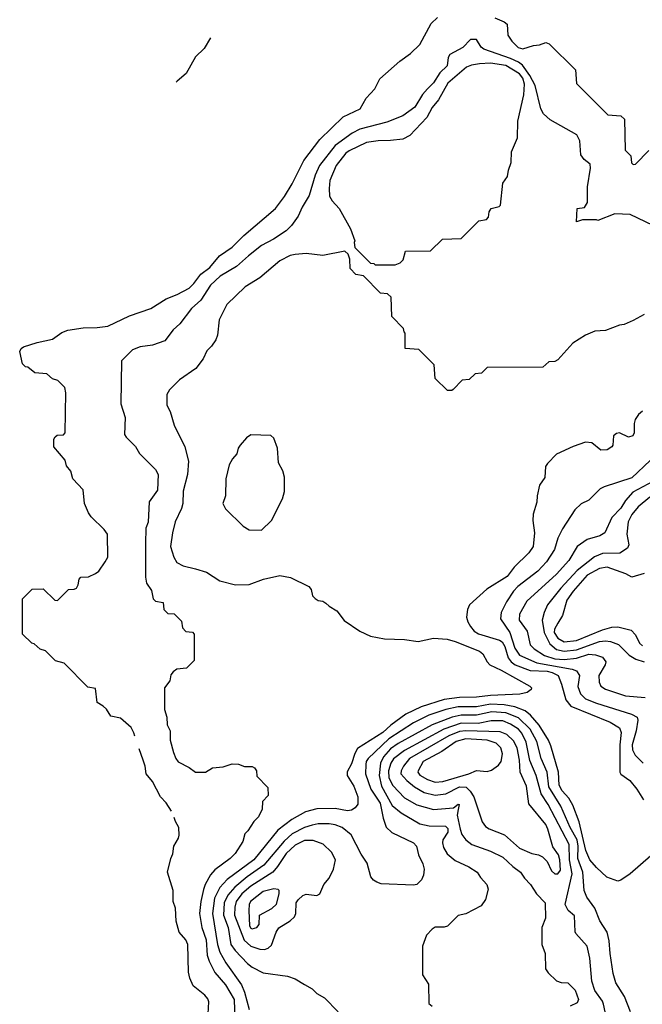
# Model space of a CAD drawing. Extents: x 501367 to 657802, y 482273 to 547541.
# Tile 18 of 256: x 515441 to 519494, y 504915 to 511325. Entities that reach past the tile are written whole.
import ezdxf

# ---------------------------------------------------------------- set-up
doc = ezdxf.new("R2010")
doc.units = 0

msp = doc.modelspace()

# ---------------------------------------------------------------- linework, layer by layer
at = {"layer": '0CON20XD'}
for points in [[(516190.9, 506659.8), (516185, 506682.5), (516165.8, 506715.8), (516098.3, 506778.3), (516035, 506790), (516005.9, 506835.9), (515985, 506856.7), (515945, 506880), (515935, 506970), (515885, 506980), (515730, 507135), (515675, 507150), (515610, 507215), (515575, 507227.5), (515535, 507262.5), (515520, 507265), (515460, 507325), (515460, 507555), (515521.7, 507618.3), (515595, 507620), (515670, 507545), (515687, 507543), (515760, 507615), (515795, 507617.5), (515810, 507625), (515822.5, 507645), (515828.3, 507681.7), (515840, 507695), (515888.3, 507698.3), (515935, 507718.8), (515956, 507735), (515996.7, 507795), (516016, 507825), (516013.8, 507975), (515991.2, 508005), (515907.5, 508087.5), (515890, 508115), (515864, 508175), (515853.3, 508265), (515786.4, 508336.4), (515773.3, 508385), (515745, 508420), (515738.3, 508458.3), (515663.3, 508545), (515662.5, 508595), (515671.7, 508608.3), (515685, 508620), (515727, 508623), (515737.5, 508635), (515742.5, 508895), (515735, 508930), (515690, 508975), (515655, 508987.5), (515618.3, 509018.3), (515540, 509025), (515495, 509062.5), (515480, 509065), (515460, 509085), (515441.2, 509165), (515451.2, 509185), (515466.7, 509195), (515555, 509224.4), (515655, 509244.4), (515715, 509289.2), (515755, 509304.4), (515855, 509318.9), (515945, 509320), (516015, 509330), (516155, 509397.5), (516295.4, 509444.6), (516395, 509507.5), (516466, 509535), (516545, 509577.5), (516575, 509606.7), (516621.1, 509668.9), (516678, 509712), (516741.9, 509788.1), (516825, 509844.5), (516900.3, 509919.8), (517106.9, 510095), (517165, 510172.9), (517215, 510255.8), (517291.7, 510408.3), (517395.3, 510544.8), (517547.4, 510692.6), (517658, 510745), (517696.7, 510815), (517753.3, 510875), (517785, 510940), (517916, 511055), (517986, 511105), (518045, 511164), (518120.5, 511299.5), (518160.7, 511339.3)], [(518535, 511336.2), (518595, 511311.2), (518613.3, 511295), (518618.8, 511225), (518645, 511184.2), (518685, 511144.4), (518715.5, 511134.5), (518785, 511158), (518825, 511161.2), (518867, 511177), (518888.3, 511168.3), (519058.3, 510998.3), (519065, 510910), (519270, 510705), (519355, 510700), (519378.3, 510678.3), (519382.5, 510475), (519418.3, 510438.3), (519423, 510393), (519435, 510382.5), (519450, 510385), (519537, 510473)], [(519615, 509962), (519415, 510057.5), (519315, 510060), (519205, 510017.5), (519195, 510022.5), (519105, 510022.5), (519065, 510010), (519070, 510095), (519118.3, 510101.7), (519136.2, 510133.8), (519137.3, 510237.3), (519157.7, 510357.7), (519153.8, 510385), (519114.4, 510415), (519094.2, 510444.2), (519087.1, 510537.1), (519068.2, 510575), (518895, 510672.2), (518851.4, 510711.4), (518833.9, 510745), (518797.2, 510897.2), (518761.7, 510961.7), (518715, 511029), (518689, 511049), (518635, 511073.4), (518462.2, 511132.2), (518445.7, 511145.7), (518415, 511196.5), (518374.7, 511195.3), (518326, 511145), (518241.1, 511098.9), (518231.2, 511078.8), (518223.2, 511025), (518175, 510979.6), (518135, 510913.8), (518095, 510874.5), (518062.2, 510837.7), (518012.9, 510755), (517935, 510700), (517831.3, 510658.7), (517655, 510612.9), (517604.5, 510585.5), (517495, 510506.5), (517393.2, 510375), (517365, 510312.9), (517325, 510180.8), (517279.6, 510105), (517253.3, 510046.7), (517210.6, 509985), (517175, 509950), (517093.2, 509896.8), (517015, 509855.4), (516931.5, 509788.5), (516851.7, 509718.3), (516745.2, 509654.8), (516684, 509596), (516620.2, 509499.8), (516559.5, 509445), (516483.5, 509345), (516441.2, 509305), (516385.3, 509234.7), (516305, 509205.5), (516225, 509194.3), (516175, 509175.7), (516104, 509105), (516099.2, 508825), (516126.9, 508735), (516124, 508625), (516135, 508606.2), (516195.6, 508545.6), (516220.5, 508500.5), (516325.9, 508395.9), (516342.5, 508365), (516338.8, 508261.2), (516284, 508185), (516277.1, 508052.9), (516262.5, 508015), (516259.4, 507915), (516259.4, 507695), (516265.7, 507655.7), (516299.5, 507609.5), (516310, 507555), (516325, 507540), (516375, 507530), (516380, 507485), (516391.7, 507471.7), (516405, 507460), (516447, 507457), (516495, 507410), (516500, 507365), (516521.7, 507341.7), (516567, 507337), (516577.5, 507325), (516577, 507153), (516527, 507103), (516465, 507097.5), (516440.5, 507079.5), (516425, 507060), (516418.3, 507021.7), (516383.8, 506975), (516384, 506835), (516398.8, 506785), (516402, 506735), (516420, 506695), (516420, 506635), (516441.9, 506555), (516457.1, 506515), (516473, 506493), (516545, 506456.2), (516585, 506426.7), (516650, 506425), (516696.1, 506453.9), (516765, 506461.2), (516825, 506480), (516865, 506478.8), (516905, 506463.3), (516955, 506462.5), (516970, 506455), (516982.5, 506435), (516985, 506400), (517057, 506327), (517057.5, 506275), (517022.5, 506235), (517020, 506185), (516996, 506135), (516965.7, 506104.3), (516926.7, 506045), (516906.7, 506025), (516894, 505975), (516843.1, 505896.9), (516810.6, 505865), (516710.4, 505789.6), (516682.8, 505757.2), (516648.2, 505695), (516637.3, 505662.7), (516620.3, 505585), (516611.2, 505505), (516627.8, 505415), (516654.8, 505335), (516662.5, 505235), (516673.8, 505195), (516711.5, 505121.5), (516781.1, 505041.1), (516836.8, 504945), (516844.6, 504744.6)], [(516684.2, 511206.6), (516642.1, 511137.9), (516585, 511082.2), (516525.8, 510974.2), (516466.1, 510925), (516460.8, 510918.7)], [(517885, 509730), (517918.3, 509741.7), (517938.3, 509761.7), (517953, 509817), (518115, 509820), (518193, 509897), (518315, 509900), (518430, 510015), (518480, 510025), (518491.7, 510038.3), (518497.5, 510075), (518510, 510095), (518561.7, 510108.3), (518571.7, 510118.3), (518585, 510260), (518616.2, 510305), (518622, 510345), (518640, 510395), (518642, 510465), (518682.5, 510555), (518684.6, 510665), (518723.5, 510835), (518727.1, 510905), (518717, 510945), (518695, 510973.2), (518605, 511026.1), (518505, 511042.2), (518435, 511038.5), (518381.8, 511028.2), (518350, 511015), (518228.6, 510911.4), (518167, 510803), (518126.2, 510753.8), (518091.9, 510688.1), (517979.9, 510570.1), (517935, 510547.9), (517855, 510538.5), (517775, 510537.3), (517698.8, 510525), (517585, 510470.8), (517564.7, 510455), (517501.3, 510375), (517461, 510279), (517454.7, 510225), (517458.2, 510175), (517475, 510146.7), (517521.5, 510095), (517593.9, 509963.9), (517622.5, 509885), (517617.5, 509875), (517621.7, 509841.7), (517725, 509740), (517747, 509737), (517755, 509730), (517885, 509730)], [(519505, 509405.7), (519434.2, 509365.8), (519375, 509341.2), (519345, 509336.2), (519255, 509301.2), (519185, 509296.2), (519125, 509272), (519040.7, 509219.3), (518945, 509110), (518925, 509100), (518885, 509097.5), (518847, 509063), (518485, 509060), (518447, 509023), (518405, 509020), (518367, 508983), (518321.7, 508978.3), (518261.7, 508918.3), (518255, 508910), (518225, 508910), (518145, 508990), (518138.3, 509078.3), (518038.3, 509178.3), (517950, 509185), (517950, 509285), (517943, 509293), (517940, 509315), (517863, 509393), (517858.3, 509518.3), (517835, 509540), (517790, 509545), (517678.3, 509658.3), (517630, 509665), (517592.5, 509705), (517590, 509765), (517578.3, 509798.3), (517557.5, 509817.5), (517415, 509789.5), (517305, 509802.9), (517235, 509797.1), (517201.1, 509788.9), (517134.1, 509755.9), (517004.7, 509645.3), (516908.1, 509585), (516789.5, 509470.5), (516738.7, 509371.3), (516728.5, 509271.5), (516718.3, 509241.7), (516690.6, 509199.4), (516660.3, 509169.7), (516635, 509116.2), (516588.1, 509055), (516480.7, 508979.3), (516416, 508915), (516400, 508885), (516398.6, 508815), (516420.6, 508775), (516447.5, 508685), (516515.3, 508545), (516540.9, 508450.9), (516533, 508365), (516505.7, 508255), (516503.6, 508175), (516495, 508142.9), (516454.2, 508055), (516435.2, 507985), (516422.5, 507895), (516444.8, 507824.8), (516465, 507791.9), (516505, 507769.5), (516585, 507749.5), (516657.2, 507727.2), (516745, 507671.9), (516845, 507646.2), (516935, 507647.3), (517027.8, 507682.2), (517135, 507706.9), (517203.7, 507693.7), (517323.8, 507635), (517338, 507615), (517346.7, 507575), (517365, 507556.7), (517384.1, 507544.1), (517415, 507538.8), (517435, 507526.7), (517455, 507506.7), (517505, 507476), (517552.8, 507412.8), (517654.6, 507344.6), (517725, 507312.1), (517815, 507294.6), (517945, 507290.8), (518035, 507276.2), (518135, 507298.2), (518222.8, 507292.8), (518275, 507277.6), (518434, 507214), (518456, 507196), (518483.2, 507145), (518502.5, 507125), (518575, 507090.8), (518760.8, 506985), (518772, 506975), (518771.2, 506965), (518745.5, 506944.5), (518697.1, 506932.9), (518505, 506924.2), (518415, 506913.5), (518305, 506913.2), (518205, 506900), (518055, 506850.8), (517955.7, 506804.3), (517857, 506733), (517804.2, 506685), (517640.3, 506579.7), (517621.9, 506548.1), (517600.2, 506479.8), (517572, 506428), (517573.2, 506405), (517615.9, 506335), (517641.2, 506265), (517642, 506218), (517625.9, 506194.1), (517600.3, 506179.7), (517575, 506175.3), (517495, 506189.2), (517375, 506187.9), (517302.1, 506167.9), (517212.2, 506117.8), (517122.2, 506047.8), (516965.1, 505854.9), (516791.8, 505728.2), (516744.9, 505675.2), (516710.3, 505605), (516697.2, 505505), (516729.3, 505305), (516743.9, 505253.9), (516784.1, 505185), (516885, 505042.2), (516904.8, 504994.8), (516935, 504880)], [(519495, 508776.2), (519470, 508755), (519448.3, 508721.7), (519440, 508695), (519440, 508635), (519431.2, 508615), (519405, 508608), (519345, 508636), (519325, 508631.2), (519306.7, 508615), (519302.5, 508555), (519295.8, 508544.2), (519265, 508524.2), (519225, 508522), (519165, 508569.2), (519125, 508574.4), (519043.4, 508546.6), (518935, 508496), (518876.7, 508435), (518863.8, 508415), (518860, 508345), (518823.8, 508295), (518808.6, 508225), (518806.6, 508183.4), (518783.6, 508106.4), (518780.5, 508065), (518792.3, 507985), (518783.8, 507895), (518755.5, 507855), (518659.9, 507760.1), (518615, 507699.6), (518482.4, 507617.6), (518369.4, 507515), (518356.5, 507485), (518350.5, 507435), (518357.5, 507405), (518375, 507374.3), (518398.9, 507345), (518426.6, 507326.6), (518565, 507284.8), (518581.6, 507275), (518599.4, 507245), (518620.5, 507170.5), (518639.2, 507145), (518665.3, 507125), (518765, 507088.9), (518875, 507082.7), (518908, 507075), (518945.3, 507055), (518968.3, 506998.3), (518997, 506897), (519028.2, 506855), (519285, 506752.4), (519344.6, 506715), (519355.8, 506685), (519347.3, 506605), (519347.1, 506425), (519355, 506413.1), (519412.1, 506372.1), (519458.9, 506315), (519501.4, 506245)], [(517015, 508002), (517081.2, 508065), (517152, 508205), (517165.7, 508254.3), (517165.7, 508345.7), (517155, 508387.5), (517125, 508440), (517120, 508535), (517095, 508600), (517075, 508617.5), (516945, 508621.2), (516917.3, 508602.7), (516876.7, 508555), (516864.1, 508535.9), (516855, 508497.5), (516826.7, 508465), (516805, 508427.5), (516782.5, 508335), (516780, 508225), (516764.1, 508174.1), (516780.5, 508140.5), (516895, 508026.7), (516935, 508004), (517015, 508002)], [(519545.5, 508455), (519425, 508341.6), (519245.4, 508284.6), (519219.4, 508270.6), (519145, 508197.1), (519095, 508172.5), (519055, 508134), (518975, 508010), (518945, 507950), (518921.3, 507875), (518870, 507795), (518813.8, 507735), (518684.2, 507635.8), (518654.8, 507605.2), (518609.6, 507535), (518574.5, 507465), (518571.2, 507425), (518631.3, 507335), (518665, 507233.8), (518695, 507187.7), (518806.8, 507136.8), (519036.8, 507096.8), (519065, 507086.3), (519085.2, 507055), (519074.2, 506984.2), (519091.1, 506935), (519125, 506904.2), (519195.4, 506874.6), (519424, 506804), (519460, 506785), (519465.4, 506765.4), (519454.8, 506695), (519427.6, 506605), (519431, 506571), (519447.2, 506537.2), (519500, 506485)], [(519595.4, 508335), (519432, 508248), (519384.4, 508194.4), (519353.6, 508145), (519295.6, 508084.4), (519249.4, 507985), (519216.4, 507963.6), (519135, 507941.8), (519070, 507895), (519014.7, 507805), (518935.2, 507714.8), (518741.7, 507538.3), (518694.6, 507454.6), (518693.4, 507415), (518744.6, 507345), (518762.9, 507255), (518789.3, 507229.3), (518858.2, 507185), (518925, 507164.6), (518985, 507160.5), (519065, 507169.1), (519145, 507193.5), (519189.5, 507190.5), (519235.8, 507175.8), (519255.6, 507145), (519252.2, 507125), (519211.5, 507055), (519212.6, 507012.6), (519224.2, 506985), (519255, 506967.3), (519385, 506923.8), (519512.9, 506912.9)], [(519543.3, 508216.7), (519466.9, 508153.1), (519425, 508102.7), (519400.9, 508055), (519392.9, 507975), (519406.4, 507905), (519396.7, 507885), (519347.3, 507852.7), (519235, 507850), (519182.3, 507827.7), (519070.3, 507739.7), (518962.5, 507625), (518876.7, 507515), (518854.2, 507465.8), (518842.7, 507415), (518854.3, 507335), (518891.8, 507261.8), (518934.3, 507224.3), (518985, 507213), (519065, 507223), (519215, 507276.7), (519255, 507281.2), (519286.8, 507276.8), (519338, 507258), (519408.5, 507188.5), (519452.7, 507162.7), (519505, 507144.6)], [(519505, 507718.9), (519425, 507696.2), (519386.9, 507716.9), (519265, 507760), (519215, 507752.5), (519135, 507709.5), (519043.8, 507605), (519003.6, 507545), (518973.6, 507445), (518943.7, 507396.3), (518922.5, 507357.5), (518921.2, 507335), (518945, 507297.7), (518985, 507274.8), (519065, 507282.9), (519235, 507352.4), (519295, 507370), (519335, 507373.2), (519421.4, 507351.4), (519449.5, 507319.5), (519476.2, 507265), (519495, 507248)], [(519549.5, 505880.5), (519415, 505763.1), (519355, 505722.9), (519335, 505715.7), (519262, 505742), (519194.8, 505804.8), (519151.4, 505855), (519127, 505917), (519083, 506103), (519040.8, 506210.8), (519016.6, 506256.6), (518973.3, 506305), (518952.1, 506342.1), (518948.1, 506425), (518898.4, 506598.4), (518882.9, 506635), (518821.8, 506731.8), (518766.8, 506796.8), (518731.8, 506825), (518665, 506850.3), (518593.9, 506863.9), (518505, 506867.8), (518415, 506852.4), (518295, 506850.4), (518215, 506833.6), (518103.9, 506796.1), (518005, 506746.9), (517845, 506642), (517709.1, 506515), (517696.9, 506495), (517694.7, 506475.2), (517691.9, 506415), (517727.8, 506315), (517787, 506225), (517806.2, 506126.2), (517827.1, 506067.1), (517863.8, 506033.8), (518004, 505965), (518025, 505943.8), (518037.6, 505887.6), (518065, 505828.8), (518073.4, 505795), (518069.4, 505755), (518056.2, 505725), (518025.8, 505695), (518005, 505690.5), (517795, 505700), (517765, 505709.4), (517743.9, 505723.9), (517727.8, 505745), (517703, 505833), (517665, 505892), (517598.8, 506018.8), (517540, 506065), (517495, 506082.9), (517455, 506088.6), (517385, 506089.5), (517345, 506081.2), (517295, 506065.7), (517215, 506024.8), (517163.3, 505976.7), (517029.8, 505820.2), (516921.8, 505745), (516841.9, 505678.1), (516795.6, 505624.4), (516773, 505575), (516768, 505495), (516798.4, 505415), (516814.7, 505305), (516844.3, 505264.3), (516925, 505179.6), (516955, 505156.4), (517025, 505119.5), (517185, 505097.1), (517235, 505080), (517294.3, 505044.3), (517345, 505016), (517375, 504986), (517425, 504956.2), (517514, 504865)], [(519416.9, 504865), (519377.3, 504965), (519322, 505055), (519304.7, 505114.7), (519283.7, 505246.3), (519277.3, 505327.3), (519264.6, 505385), (519217.2, 505457.2), (519185, 505541.1), (519132.4, 505612.4), (519114.8, 505654.8), (519105.9, 505775), (519075.2, 505865), (519076.7, 505945), (519069.5, 505985), (519024.8, 506065), (518964, 506205), (518885, 506329.6), (518875.2, 506425), (518835.2, 506515), (518808.3, 506625), (518764.1, 506705), (518688.8, 506778.8), (518605, 506812.3), (518515, 506818.6), (518415, 506797.4), (518315, 506797), (518255.6, 506784.4), (518126.4, 506733.6), (517905, 506611.6), (517855, 506577.5), (517809.7, 506525), (517790.5, 506485), (517781.4, 506405), (517796.5, 506335), (517865, 506210), (517925, 506161.6), (518045, 506090), (518106.9, 506076.9), (518213.3, 506075), (518228.2, 506058.2), (518227.4, 506035), (518195.5, 505985), (518192.7, 505965), (518200, 505935), (518224.5, 505895), (518275, 505850), (518365, 505809.1), (518419.2, 505775), (518440.5, 505740.5), (518481.2, 505695), (518491.2, 505665), (518473.9, 505596.1), (518444.2, 505555.8), (518345, 505503.3), (518295, 505492.5), (518225, 505423.3), (518205, 505417.5), (518145, 505416.2), (518125, 505403.3), (518090, 505365), (518063, 505293), (518063, 505107), (518102.5, 505045), (518105, 504920), (518125, 504902.5)], [(519280, 504735), (519241.4, 504915), (519234.2, 504935), (519184, 505005), (519164.4, 505065), (519152.9, 505215), (519135, 505292.5), (519061.2, 505375), (519056.1, 505386.1), (519051.7, 505491.7), (519012, 505525), (518991.4, 505565), (519037.9, 505765), (519021, 505855), (519017.6, 505955), (518882, 506215), (518835.4, 506285.4), (518802.9, 506405), (518762.8, 506502.8), (518738.4, 506621.6), (518708.9, 506678.9), (518687, 506705), (518635, 506739.1), (518585, 506759.3), (518509.9, 506760.1), (518425, 506743.8), (518315, 506744.6), (518201.2, 506705), (517945, 506566.2), (517875, 506512.9), (517856, 506485), (517841, 506435), (517845, 506390), (517869.1, 506339.1), (517945, 506258.4), (518027.1, 506212.9), (518135, 506182.4), (518265.7, 506194.3), (518295, 506218), (518302.5, 506215), (518295, 506182.5), (518288.5, 506145), (518307.6, 506055), (518320.2, 506020.2), (518345, 505985.5), (518385, 505954.6), (518505, 505911.1), (518585, 505872.1), (518651, 505811), (518700.8, 505775), (518726, 505735), (518765.8, 505695), (518805, 505634), (518861.2, 505575), (518863.3, 505475), (518840, 505415), (518840, 505305), (518862.5, 505245), (518863.8, 505145), (518880.5, 505120.5), (518935, 505067.5), (518965, 505057.5), (519010, 505055), (519057, 505007), (519078.8, 504945), (519070, 504925), (519025, 504903.3)], [(518945, 505763.8), (518961.7, 505788.3), (518956.9, 505855), (518947.7, 505887.7), (518910.9, 505940.9), (518880, 506055), (518865, 506086.4), (518755, 506219.2), (518739.7, 506335), (518698.6, 506425), (518693.5, 506505), (518679.3, 506585), (518655, 506630.3), (518611.7, 506671.7), (518569.7, 506689.7), (518345, 506695.9), (518305, 506691.5), (518235, 506661.8), (517978.9, 506515), (517939.3, 506465), (517923.3, 506435), (517921.8, 506415), (517960.8, 506370.8), (518010.7, 506330.7), (518075, 506293.4), (518145, 506277.2), (518215, 506284.4), (518305, 506331.2), (518348.3, 506328.3), (518373.3, 506303.3), (518397.4, 506265), (518452.3, 506102.3), (518473, 506073), (518497, 506057), (518597.8, 506017.8), (518695, 505931.5), (518775, 505896.4), (518817.4, 505887.4), (518844.5, 505874.5), (518874.5, 505844.5), (518902.6, 505782.6), (518925, 505764.5), (518945, 505763.8)], [(518145, 506361.2), (518195, 506364.8), (518364.3, 506415.7), (518415, 506436.5), (518485, 506430), (518511.9, 506438.1), (518558.1, 506471.9), (518575.3, 506494.7), (518583.2, 506545), (518573.8, 506585), (518543.6, 506615), (518485, 506634.9), (518345, 506642.1), (518282.9, 506625), (518189.1, 506560.9), (518068.5, 506495), (518034.7, 506435), (518032.7, 506425), (518045, 506406.7), (518095, 506377.7), (518145, 506361.2)], [(516429.1, 506171.8), (516395.6, 506225.6), (516358.8, 506265), (516305, 506366.2), (516264, 506415), (516258, 506465), (516245.7, 506505), (516218.3, 506576.9)], [(516664.4, 504775), (516671.7, 504931.7), (516665, 504951.2), (516646, 504975), (516570, 505035), (516548, 505085), (516539.2, 505125), (516535.8, 505305), (516522, 505335), (516480, 505385), (516460.8, 505455), (516455, 505540), (516440, 505585), (516440, 505655), (516404, 505775), (516424, 505865), (516438, 505895), (516444, 505945), (516473.9, 505996.1), (516478.8, 506015), (516478, 506065), (516456.2, 506105), (516446.3, 506131)], [(517035, 505272.3), (517058.8, 505281.2), (517079.2, 505300.8), (517109.7, 505385), (517127.1, 505412.9), (517202.8, 505457.2), (517230.6, 505485), (517238.5, 505505), (517241.5, 505575), (517254.5, 505595), (517285, 505622.7), (517305, 505632.3), (517375, 505623.8), (517395.8, 505634.2), (517420.6, 505695), (517455.5, 505735), (517483.5, 505795), (517496.4, 505855), (517471.8, 505905), (517416.7, 505956.7), (517350.9, 505980.9), (517295, 505980.4), (517235, 505951.4), (517175, 505897.3), (517119, 505811), (517088.2, 505775), (516945, 505682.8), (516886.7, 505633.3), (516849.8, 505585), (516842.5, 505547.5), (516840.2, 505495), (516901.9, 505331.9), (516945, 505293.1), (517005, 505273), (517035, 505272.3)], [(516955, 505406.7), (516985, 505414.4), (517000, 505435), (517002, 505495), (517082.6, 505537.4), (517112.3, 505567.7), (517130, 505635), (517130, 505655), (517122.7, 505662.7), (517095, 505666.4), (517025, 505648.1), (516942.8, 505585), (516934.7, 505565), (516931.9, 505525), (516937.5, 505425), (516945, 505410.5), (516955, 505406.7)]]:
    msp.add_lwpolyline(points, dxfattribs=at)

doc.saveas('drawing.dxf')
